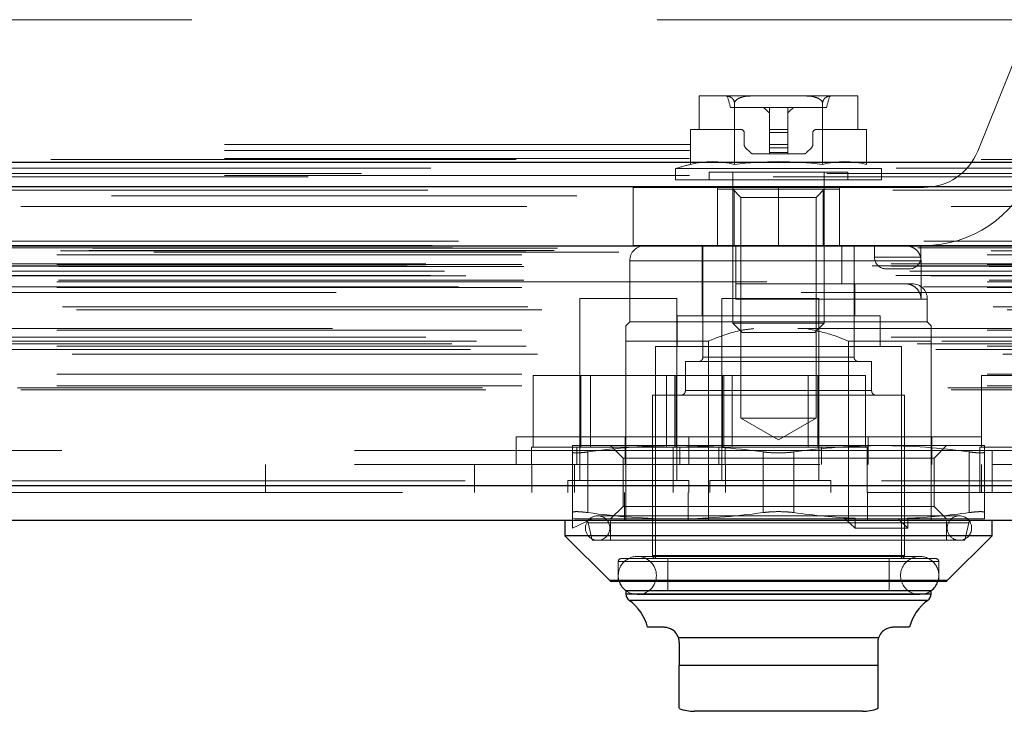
# Model space of a CAD drawing. Header units: inches. Extents: x 0.2 to 10.8, y 0.2 to 8.2.
# Tile 88 of 127: x 4.569 to 4.78, y 6.89 to 7.039. Entities that reach past the tile are written whole.
import ezdxf

# ---------------------------------------------------------------- set-up
doc = ezdxf.new("R2010")
doc.units = ezdxf.units.IN
doc.header["$MEASUREMENT"] = 0
doc.linetypes.add('HIDDEN', pattern=[0.07500000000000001, 0.05, -0.025])

msp = doc.modelspace()

# ---------------------------------------------------------------- linework, layer by layer
at = {"color": 7, "linetype": 'HIDDEN', "lineweight": 18}
for p, q in [((4.805767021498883, 7.038894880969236), (3.012767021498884, 7.038894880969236)), ((4.783761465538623, 7.033061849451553), (4.774705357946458, 7.010669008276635)), ((4.71482104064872, 7.022506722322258), (4.71482104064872, 7.015289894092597)), ((4.71491063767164, 7.022507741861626), (4.714879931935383, 7.022507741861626)), ((4.71491063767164, 7.022507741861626), (4.714879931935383, 7.022507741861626)), ((4.71491063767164, 7.022507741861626), (4.714879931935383, 7.022507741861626)), ((4.720414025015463, 7.022507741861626), (4.71491063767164, 7.022507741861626)), ((4.726365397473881, 7.022507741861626), (4.720414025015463, 7.022507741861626)), ((4.737372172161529, 7.022507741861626), (4.726365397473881, 7.022507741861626)), ((4.743323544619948, 7.022507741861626), (4.737372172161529, 7.022507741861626)), ((4.748826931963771, 7.022507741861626), (4.743323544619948, 7.022507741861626)), ((4.748857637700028, 7.022507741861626), (4.748826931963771, 7.022507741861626)), ((4.748857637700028, 7.022507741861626), (4.748826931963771, 7.022507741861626)), ((4.748857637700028, 7.022507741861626), (4.748826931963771, 7.022507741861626)), ((4.74891652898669, 7.015289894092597), (4.74891652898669, 7.022506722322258)), ((4.722397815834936, 7.007794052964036), (4.722397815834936, 7.020930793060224)), ((4.741339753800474, 7.007794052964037), (4.741339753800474, 7.020930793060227)), ((4.742186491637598, 7.020047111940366), (4.721551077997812, 7.020047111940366)), ((4.729900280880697, 7.020047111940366), (4.729900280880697, 7.015289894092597)), ((4.733837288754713, 7.020047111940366), (4.733837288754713, 7.015289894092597)), ((4.712926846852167, 7.007794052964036), (4.712926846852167, 7.015289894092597)), ((4.71482104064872, 7.015289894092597), (4.712926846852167, 7.015289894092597)), ((4.723830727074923, 7.015289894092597), (4.71482104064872, 7.015289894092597)), ((4.724486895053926, 7.012088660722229), (4.724486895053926, 7.014633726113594)), ((4.729900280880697, 7.015289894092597), (4.733837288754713, 7.015289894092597)), ((4.729900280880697, 7.015289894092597), (4.729900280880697, 7.014633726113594)), ((4.729900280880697, 7.014633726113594), (4.733837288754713, 7.014633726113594)), ((4.729900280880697, 7.014633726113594), (4.733837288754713, 7.014633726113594)), ((4.729900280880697, 7.014633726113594), (4.733837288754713, 7.014633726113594)), ((4.729900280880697, 7.014633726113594), (4.733837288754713, 7.014633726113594)), ((4.729900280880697, 7.014633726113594), (4.733837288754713, 7.014633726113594)), ((4.729900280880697, 7.014633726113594), (4.729900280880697, 7.012088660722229)), ((4.729900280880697, 7.014633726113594), (4.733837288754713, 7.014633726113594)), ((4.733837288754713, 7.015289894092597), (4.733837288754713, 7.014633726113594)), ((4.733837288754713, 7.014633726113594), (4.733837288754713, 7.012088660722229)), ((4.739250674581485, 7.014633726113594), (4.739250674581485, 7.012088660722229)), ((4.74891652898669, 7.015289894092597), (4.739906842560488, 7.015289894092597)), ((4.750810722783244, 7.015289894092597), (4.74891652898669, 7.015289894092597)), ((4.750810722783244, 7.007794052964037), (4.750810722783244, 7.015289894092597)), ((3.012767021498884, 7.012061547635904), (4.805767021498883, 7.012061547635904)), ((3.012767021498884, 7.012061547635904), (4.805767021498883, 7.012061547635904)), ((3.01284288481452, 7.012061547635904), (4.805691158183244, 7.012061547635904)), ((3.01284288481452, 7.012061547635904), (4.805691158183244, 7.012061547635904)), ((3.01284288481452, 7.012061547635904), (4.805691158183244, 7.012061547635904)), ((3.01284288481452, 7.012061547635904), (4.805691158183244, 7.012061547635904)), ((4.729900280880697, 7.012088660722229), (4.733837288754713, 7.012088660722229)), ((4.729900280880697, 7.012088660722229), (4.733837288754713, 7.012088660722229)), ((4.729900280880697, 7.012088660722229), (4.733837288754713, 7.012088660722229)), ((4.729900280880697, 7.012088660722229), (4.733837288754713, 7.012088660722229)), ((4.729900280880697, 7.012088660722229), (4.729900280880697, 7.011392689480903)), ((4.729900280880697, 7.012088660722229), (4.733837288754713, 7.012088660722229)), ((4.729900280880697, 7.012088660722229), (4.733837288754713, 7.012088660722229)), ((4.733837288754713, 7.012088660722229), (4.733837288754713, 7.011392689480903)), ((3.012767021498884, 7.010793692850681), (4.805767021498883, 7.010793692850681)), ((4.725839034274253, 7.010328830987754), (4.724775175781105, 7.011392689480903)), ((4.729900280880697, 7.010040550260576), (4.726535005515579, 7.010040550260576)), ((4.729900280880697, 7.011392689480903), (4.733837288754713, 7.011392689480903)), ((4.729900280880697, 7.011392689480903), (4.733837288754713, 7.011392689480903)), ((4.729900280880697, 7.011392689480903), (4.733837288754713, 7.011392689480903)), ((4.729900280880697, 7.011392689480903), (4.733837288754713, 7.011392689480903)), ((4.729900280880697, 7.011392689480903), (4.733837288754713, 7.011392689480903)), ((4.729900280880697, 7.011392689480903), (4.729900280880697, 7.010328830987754)), ((4.729900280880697, 7.011392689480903), (4.733837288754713, 7.011392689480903)), ((4.729900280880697, 7.010328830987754), (4.733837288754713, 7.010328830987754)), ((4.729900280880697, 7.010328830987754), (4.733837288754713, 7.010328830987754)), ((4.729900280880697, 7.010328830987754), (4.733837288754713, 7.010328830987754)), ((4.729900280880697, 7.010328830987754), (4.733837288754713, 7.010328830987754)), ((4.729900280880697, 7.010328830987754), (4.733837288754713, 7.010328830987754)), ((4.729900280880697, 7.010328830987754), (4.729900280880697, 7.010040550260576)), ((4.729900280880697, 7.010328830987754), (4.733837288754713, 7.010328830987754)), ((4.729900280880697, 7.010040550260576), (4.733837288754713, 7.010040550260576)), ((4.733837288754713, 7.011392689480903), (4.733837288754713, 7.010328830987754)), ((4.733837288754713, 7.010328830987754), (4.733837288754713, 7.010040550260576)), ((4.737202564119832, 7.010040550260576), (4.733837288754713, 7.010040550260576)), ((4.738962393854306, 7.011392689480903), (4.737898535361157, 7.010328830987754)), ((3.012767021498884, 7.009061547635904), (4.805767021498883, 7.009061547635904)), ((4.842235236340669, 7.00587168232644), (2.976257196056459, 7.005871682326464)), ((3.012767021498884, 7.00544336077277), (4.805767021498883, 7.005443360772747)), ((4.754014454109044, 7.006904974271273), (4.709723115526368, 7.006904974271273)), ((4.709723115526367, 7.006904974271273), (4.709723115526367, 7.004463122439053)), ((4.746796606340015, 7.006103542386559), (4.716940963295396, 7.006103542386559)), ((4.716940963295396, 7.006103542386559), (4.716940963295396, 7.004463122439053)), ((4.722026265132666, 7.006103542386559), (4.722026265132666, 6.973667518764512)), ((4.741711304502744, 6.973667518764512), (4.741711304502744, 7.006103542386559)), ((4.746796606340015, 7.004463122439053), (4.746796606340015, 7.006103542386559)), ((4.754014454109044, 7.004463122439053), (4.754014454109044, 7.006904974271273)), ((4.830712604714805, 7.005147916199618), (2.9877772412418, 7.005147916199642)), ((4.754014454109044, 7.004463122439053), (4.709723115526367, 7.004463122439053)), ((4.731867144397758, 7.002855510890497), (4.700617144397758, 7.002855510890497)), ((4.700617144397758, 7.002855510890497), (4.700617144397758, 6.990355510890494)), ((4.718742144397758, 6.990355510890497), (4.718742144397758, 7.002855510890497)), ((4.722302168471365, 7.002494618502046), (4.718745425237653, 7.002494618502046)), ((4.718745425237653, 7.002494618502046), (4.718745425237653, 6.990355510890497)), ((4.722026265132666, 7.002494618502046), (4.723802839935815, 7.000718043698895)), ((4.722302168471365, 7.002494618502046), (4.722302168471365, 6.990355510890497)), ((4.741435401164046, 7.002494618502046), (4.722302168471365, 7.002494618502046)), ((4.731867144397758, 6.990355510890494), (4.731867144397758, 7.002855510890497)), ((4.731867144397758, 6.990355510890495), (4.731867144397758, 7.002855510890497)), ((4.731867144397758, 6.990355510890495), (4.731867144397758, 7.002855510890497)), ((4.731867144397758, 6.990355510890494), (4.731867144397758, 7.002855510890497)), ((4.731867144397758, 6.990355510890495), (4.731867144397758, 7.002855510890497)), ((4.731867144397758, 6.990355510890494), (4.731867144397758, 7.002855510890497)), ((4.763117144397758, 7.002855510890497), (4.731867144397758, 7.002855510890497)), ((4.739934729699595, 7.000718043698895), (4.741711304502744, 7.002494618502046)), ((4.741435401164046, 7.002494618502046), (4.741435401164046, 6.990355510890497)), ((4.744992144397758, 7.002494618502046), (4.741435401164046, 7.002494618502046)), ((4.744992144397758, 6.990355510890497), (4.744992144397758, 7.002855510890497)), ((2.988487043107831, 7.001021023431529), (4.830006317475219, 7.001021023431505)), ((4.731868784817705, 7.000718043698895), (4.723802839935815, 7.000718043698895)), ((4.723802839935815, 7.000718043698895), (4.723802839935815, 6.953285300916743)), ((4.739934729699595, 7.000718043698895), (4.731868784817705, 7.000718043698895)), ((4.739934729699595, 6.953285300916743), (4.739934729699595, 7.000718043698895)), ((4.86309239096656, 6.991300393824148), (2.955400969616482, 6.991300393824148)), ((2.960843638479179, 6.990333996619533), (4.85764972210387, 6.990333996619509)), ((4.857440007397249, 6.990360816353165), (2.9610533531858, 6.99036081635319)), ((2.961807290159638, 6.989882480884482), (4.856686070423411, 6.989882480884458)), ((2.961807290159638, 6.989882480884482), (4.856686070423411, 6.989882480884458)), ((2.977543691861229, 6.989211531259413), (4.84094966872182, 6.989211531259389)), ((2.977543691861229, 6.989211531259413), (4.84094966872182, 6.989211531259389)), ((2.983623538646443, 6.989281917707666), (4.834869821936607, 6.989281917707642)), ((2.983623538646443, 6.989281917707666), (4.834869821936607, 6.989281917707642)), ((2.984396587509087, 6.989829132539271), (4.834096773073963, 6.989829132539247)), ((2.984396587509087, 6.989829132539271), (4.834096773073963, 6.989829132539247)), ((2.997566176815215, 6.988967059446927), (4.820982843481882, 6.988967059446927)), ((4.731867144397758, 6.990355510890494), (4.700617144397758, 6.990355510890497)), ((4.71546458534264, 6.990355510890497), (4.71546458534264, 6.975263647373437)), ((4.715628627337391, 6.990355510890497), (4.715628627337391, 6.966405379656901)), ((4.722682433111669, 6.990355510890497), (4.722682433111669, 6.982153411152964)), ((4.731867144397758, 6.990355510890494), (4.763117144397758, 6.990355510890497)), ((4.745459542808, 6.990355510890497), (4.745459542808, 6.982153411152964)), ((4.74810894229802, 6.966405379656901), (4.74810894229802, 6.990355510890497)), ((4.752492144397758, 6.987855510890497), (4.752492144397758, 6.990355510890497)), ((4.762492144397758, 6.987855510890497), (4.762492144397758, 6.990355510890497)), ((2.956071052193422, 6.98645827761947), (4.862422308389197, 6.986458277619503)), ((2.97671035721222, 6.988368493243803), (4.841783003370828, 6.988368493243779)), ((2.97671035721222, 6.988368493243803), (4.841783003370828, 6.988368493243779)), ((2.97671035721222, 6.986294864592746), (4.841783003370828, 6.986294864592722)), ((2.97671035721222, 6.986294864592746), (4.841783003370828, 6.986294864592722)), ((4.699880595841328, 6.987074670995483), (4.699880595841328, 6.973951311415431)), ((4.762509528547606, 6.987074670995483), (4.700031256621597, 6.987074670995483)), ((4.762509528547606, 6.987074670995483), (4.700031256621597, 6.987074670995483)), ((4.762509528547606, 6.987074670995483), (4.700031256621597, 6.987074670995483)), ((4.752492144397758, 6.987855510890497), (4.762492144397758, 6.987855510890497)), ((4.762492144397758, 6.987855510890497), (4.752492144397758, 6.987855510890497)), ((4.752492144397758, 6.987855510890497), (4.762492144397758, 6.987855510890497)), ((4.762492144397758, 6.987855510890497), (4.752492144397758, 6.987855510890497)), ((4.752492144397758, 6.987855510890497), (4.762492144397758, 6.987855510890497)), ((4.762492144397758, 6.987855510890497), (4.752492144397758, 6.987855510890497)), ((4.762509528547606, 6.987074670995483), (4.762509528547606, 6.97887257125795)), ((2.952025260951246, 6.986032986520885), (4.866468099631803, 6.986032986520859)), ((2.952025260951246, 6.986032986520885), (4.866468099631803, 6.986032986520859)), ((2.95616091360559, 6.985948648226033), (4.862332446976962, 6.985948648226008)), ((4.860080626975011, 6.98484440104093), (2.958400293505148, 6.984844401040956)), ((2.977127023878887, 6.985878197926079), (4.841366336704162, 6.985878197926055)), ((4.754992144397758, 6.985355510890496), (4.759992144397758, 6.985355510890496)), ((2.957093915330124, 6.983895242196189), (4.861399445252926, 6.983895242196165)), ((2.96464103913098, 6.983864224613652), (4.853852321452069, 6.983864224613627)), ((2.97671035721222, 6.982544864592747), (4.841783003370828, 6.982544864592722)), ((2.977127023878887, 6.982961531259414), (4.841366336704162, 6.982961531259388)), ((3.029340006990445, 6.982544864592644), (4.841783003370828, 6.982544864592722)), ((4.722682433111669, 6.982153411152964), (4.745459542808, 6.982153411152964)), ((4.759066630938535, 6.982153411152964), (4.745459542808, 6.982153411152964)), ((4.748272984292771, 6.975263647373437), (4.748272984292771, 6.982153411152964)), ((4.76057613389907, 6.982153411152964), (4.759066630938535, 6.982153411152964)), ((2.963065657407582, 6.981494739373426), (4.855413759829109, 6.981494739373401)), ((2.97671035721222, 6.981371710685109), (4.841783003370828, 6.981371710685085)), ((4.836755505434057, 6.980261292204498), (2.981732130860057, 6.980261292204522)), ((4.710010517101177, 6.978967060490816), (4.689177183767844, 6.978967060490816)), ((4.689177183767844, 6.978967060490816), (4.689177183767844, 6.939904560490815)), ((4.710010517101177, 6.939904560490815), (4.710010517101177, 6.978967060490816)), ((4.740510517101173, 6.978967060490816), (4.71967718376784, 6.978967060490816)), ((4.71967718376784, 6.978967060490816), (4.71967718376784, 6.939904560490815)), ((4.722682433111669, 6.97887257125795), (4.763711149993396, 6.97887257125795)), ((4.722682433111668, 6.97887257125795), (4.763711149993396, 6.97887257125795)), ((4.722682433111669, 6.97887257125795), (4.763711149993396, 6.97887257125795)), ((4.740510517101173, 6.939904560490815), (4.740510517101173, 6.978967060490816)), ((4.763856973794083, 6.973951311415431), (4.763856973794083, 6.97887257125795)), ((2.977972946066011, 6.977200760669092), (4.840542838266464, 6.977200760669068)), ((2.9810055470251, 6.976525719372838), (4.837487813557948, 6.976525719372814)), ((2.9810055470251, 6.976525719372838), (4.837487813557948, 6.976525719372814)), ((4.699880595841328, 6.973951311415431), (4.699060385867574, 6.973131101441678)), ((4.763856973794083, 6.973951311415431), (4.699880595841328, 6.973951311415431)), ((4.753686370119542, 6.975263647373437), (4.710051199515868, 6.975263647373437)), ((4.710051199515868, 6.975263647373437), (4.710051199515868, 6.968701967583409)), ((4.741711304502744, 6.973667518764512), (4.722026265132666, 6.973667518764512)), ((4.722026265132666, 6.973667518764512), (4.724039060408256, 6.971654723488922)), ((4.739698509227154, 6.971654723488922), (4.741711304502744, 6.973667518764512)), ((4.753686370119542, 6.968701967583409), (4.753686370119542, 6.975263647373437)), ((4.764677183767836, 6.973131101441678), (4.763856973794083, 6.973951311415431)), ((2.97671035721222, 6.972201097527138), (4.841783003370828, 6.972201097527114)), ((4.836018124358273, 6.972519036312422), (2.982484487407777, 6.972519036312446)), ((4.739698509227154, 6.971654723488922), (4.724039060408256, 6.971654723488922)), ((4.856054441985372, 6.970679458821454), (2.962445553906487, 6.970679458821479)), ((2.966960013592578, 6.969804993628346), (4.851533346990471, 6.969804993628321)), ((4.699060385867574, 6.969850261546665), (4.699060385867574, 6.931300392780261)), ((4.716834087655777, 6.969850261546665), (4.699060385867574, 6.969850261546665)), ((4.716834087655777, 6.969850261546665), (4.716834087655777, 6.931300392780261)), ((4.746903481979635, 6.969850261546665), (4.746903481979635, 6.931300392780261)), ((4.764677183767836, 6.969850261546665), (4.746903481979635, 6.969850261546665)), ((4.764677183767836, 6.969850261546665), (4.764677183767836, 6.937300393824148)), ((2.961657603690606, 6.969220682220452), (4.856835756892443, 6.969220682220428)), ((2.965694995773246, 6.968052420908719), (4.852787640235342, 6.968052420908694)), ((2.976710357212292, 6.968756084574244), (4.841783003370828, 6.968756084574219)), ((2.977629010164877, 6.968749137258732), (4.840853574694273, 6.968749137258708)), ((4.758279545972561, 6.968701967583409), (4.70545802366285, 6.968701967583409)), ((4.70545802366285, 6.968701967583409), (4.70545802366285, 6.923098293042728)), ((4.758279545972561, 6.923098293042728), (4.758279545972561, 6.968701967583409)), ((2.980076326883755, 6.967029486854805), (4.838417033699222, 6.967029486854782)), ((4.751881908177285, 6.965421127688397), (4.711855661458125, 6.965421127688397)), ((4.711855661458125, 6.965421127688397), (4.711855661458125, 6.959187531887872)), ((4.715666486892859, 6.966405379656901), (4.748071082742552, 6.966405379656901)), ((4.715666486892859, 6.966405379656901), (4.748071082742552, 6.966405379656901)), ((4.715666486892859, 6.966405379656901), (4.748071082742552, 6.966405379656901)), ((4.751881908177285, 6.959187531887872), (4.751881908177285, 6.965421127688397)), ((2.97671035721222, 6.962721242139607), (4.841783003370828, 6.962721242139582)), ((4.679097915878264, 6.947050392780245), (4.679097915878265, 6.962467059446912)), ((4.68934588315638, 6.962467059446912), (4.679097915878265, 6.962467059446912)), ((4.68934588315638, 6.947050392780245), (4.68934588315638, 6.962467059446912)), ((4.709841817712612, 6.962467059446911), (4.68934588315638, 6.962467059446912)), ((4.691431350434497, 6.962467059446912), (4.691431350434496, 6.947050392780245)), ((4.707756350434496, 6.947050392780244), (4.707756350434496, 6.962467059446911)), ((4.709597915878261, 6.947050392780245), (4.709597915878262, 6.962467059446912)), ((4.709841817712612, 6.947050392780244), (4.709841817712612, 6.962467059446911)), ((4.720089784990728, 6.962467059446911), (4.709841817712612, 6.962467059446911)), ((4.719845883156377, 6.947050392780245), (4.719845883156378, 6.962467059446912)), ((4.720089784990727, 6.947050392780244), (4.720089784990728, 6.962467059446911)), ((4.74034181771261, 6.962467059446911), (4.720089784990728, 6.962467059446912)), ((4.721931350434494, 6.962467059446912), (4.721931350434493, 6.947050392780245)), ((4.738256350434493, 6.947050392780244), (4.738256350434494, 6.962467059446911)), ((4.740341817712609, 6.947050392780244), (4.74034181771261, 6.962467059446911)), ((4.750589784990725, 6.962467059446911), (4.74034181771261, 6.962467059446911)), ((4.750589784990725, 6.947050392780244), (4.750589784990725, 6.962467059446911)), ((4.775514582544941, 6.947050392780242), (4.775514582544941, 6.962467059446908)), ((4.785762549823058, 6.962467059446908), (4.775514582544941, 6.962467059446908)), ((2.968262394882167, 6.959788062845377), (4.850230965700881, 6.959788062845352)), ((2.968993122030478, 6.959355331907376), (4.849500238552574, 6.959355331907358)), ((2.97671035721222, 6.960188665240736), (4.841783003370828, 6.960188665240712)), ((2.97671035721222, 6.960188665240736), (4.841783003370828, 6.960188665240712)), ((4.712001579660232, 6.959187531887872), (4.751735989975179, 6.959187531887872)), ((4.712001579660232, 6.959187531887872), (4.751735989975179, 6.959187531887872)), ((4.712001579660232, 6.959187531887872), (4.751735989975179, 6.959187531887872)), ((4.758935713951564, 6.958203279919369), (4.704801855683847, 6.958203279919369)), ((4.704801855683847, 6.958203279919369), (4.704801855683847, 6.923754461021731)), ((4.758935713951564, 6.923754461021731), (4.758935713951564, 6.958203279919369)), ((4.739934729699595, 6.953285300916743), (4.723802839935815, 6.953285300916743)), ((4.723802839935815, 6.953285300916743), (4.731868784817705, 6.948628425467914)), ((4.731868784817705, 6.948628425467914), (4.739934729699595, 6.953285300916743)), ((4.675452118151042, 6.949300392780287), (4.788285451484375, 6.949300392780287)), ((4.675452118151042, 6.949300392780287), (4.675452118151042, 6.943300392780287)), ((4.698910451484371, 6.949300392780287), (4.698910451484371, 6.943300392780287)), ((4.712619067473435, 6.949300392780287), (4.712619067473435, 6.943300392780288)), ((4.751118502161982, 6.949300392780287), (4.751118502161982, 6.943300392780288)), ((4.764827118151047, 6.949300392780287), (4.764827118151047, 6.943300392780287)), ((3.040732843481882, 6.946300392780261), (4.777816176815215, 6.946300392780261)), ((3.040732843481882, 6.946300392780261), (4.777816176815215, 6.946300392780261)), ((4.777816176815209, 6.946300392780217), (3.040732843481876, 6.946300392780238)), ((4.777816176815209, 6.946300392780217), (3.040732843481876, 6.946300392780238)), ((4.72042718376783, 6.947050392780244), (4.678760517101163, 6.947050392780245)), ((4.678760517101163, 6.947050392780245), (4.678760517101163, 6.943300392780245)), ((4.709723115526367, 6.947376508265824), (4.687577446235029, 6.947376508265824)), ((4.68855218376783, 6.947050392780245), (4.68855218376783, 6.943300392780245)), ((4.695779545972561, 6.947376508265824), (4.698443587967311, 6.944712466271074)), ((4.709260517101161, 6.947050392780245), (4.70926051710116, 6.943300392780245)), ((4.754014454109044, 6.947376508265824), (4.709723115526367, 6.947376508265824)), ((4.710635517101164, 6.943300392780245), (4.710635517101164, 6.947050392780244)), ((4.719052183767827, 6.947050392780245), (4.719052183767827, 6.943300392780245)), ((4.750927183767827, 6.947050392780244), (4.72042718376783, 6.947050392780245)), ((4.72042718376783, 6.943300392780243), (4.72042718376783, 6.947050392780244)), ((4.74113551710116, 6.943300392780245), (4.74113551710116, 6.947050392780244)), ((4.750927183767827, 6.943300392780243), (4.750927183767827, 6.947050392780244)), ((4.776160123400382, 6.947376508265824), (4.754014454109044, 6.947376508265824)), ((4.765293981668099, 6.944712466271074), (4.76795802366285, 6.947376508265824)), ((4.816843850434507, 6.947050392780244), (4.77517718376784, 6.947050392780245)), ((4.77517718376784, 6.947050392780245), (4.775177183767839, 6.943300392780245)), ((4.777816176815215, 6.946300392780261), (4.820982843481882, 6.946300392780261)), ((4.777816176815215, 6.946300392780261), (4.777816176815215, 6.93730039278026)), ((4.687577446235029, 6.932986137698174), (4.687577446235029, 6.946018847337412)), ((4.690858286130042, 6.932986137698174), (4.690858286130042, 6.946018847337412)), ((4.690858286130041, 6.932986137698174), (4.690858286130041, 6.94601884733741)), ((4.690858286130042, 6.932986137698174), (4.690858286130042, 6.946018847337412)), ((4.690858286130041, 6.932986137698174), (4.690858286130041, 6.94601884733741)), ((4.690858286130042, 6.932986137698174), (4.690858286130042, 6.946018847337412)), ((4.690858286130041, 6.932986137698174), (4.690858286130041, 6.94601884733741)), ((4.748581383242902, 6.944712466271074), (4.698443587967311, 6.944712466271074)), ((4.698443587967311, 6.944712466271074), (4.698443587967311, 6.934292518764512)), ((4.728587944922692, 6.932986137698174), (4.728587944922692, 6.94601884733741)), ((4.728587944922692, 6.932986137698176), (4.728587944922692, 6.94601884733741)), ((4.728587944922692, 6.932986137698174), (4.728587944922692, 6.94601884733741)), ((4.728587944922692, 6.932986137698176), (4.728587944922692, 6.94601884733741)), ((4.728587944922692, 6.932986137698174), (4.728587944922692, 6.94601884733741)), ((4.728587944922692, 6.932986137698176), (4.728587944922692, 6.94601884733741)), ((4.735149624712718, 6.932986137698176), (4.735149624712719, 6.94601884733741)), ((4.735149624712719, 6.932986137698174), (4.735149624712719, 6.94601884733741)), ((4.735149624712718, 6.932986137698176), (4.735149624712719, 6.94601884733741)), ((4.735149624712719, 6.932986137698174), (4.735149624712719, 6.94601884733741)), ((4.735149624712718, 6.932986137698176), (4.735149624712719, 6.94601884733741)), ((4.735149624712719, 6.932986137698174), (4.735149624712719, 6.94601884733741)), ((4.765293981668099, 6.944712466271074), (4.748581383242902, 6.944712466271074)), ((4.765293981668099, 6.934292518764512), (4.765293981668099, 6.944712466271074)), ((4.772879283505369, 6.932986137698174), (4.772879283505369, 6.94601884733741)), ((4.772879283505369, 6.932986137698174), (4.772879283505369, 6.946018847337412)), ((4.772879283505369, 6.932986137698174), (4.772879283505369, 6.94601884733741)), ((4.772879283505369, 6.932986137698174), (4.772879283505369, 6.946018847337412)), ((4.772879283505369, 6.932986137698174), (4.772879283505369, 6.94601884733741)), ((4.772879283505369, 6.932986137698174), (4.772879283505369, 6.946018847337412)), ((4.776160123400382, 6.932986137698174), (4.776160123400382, 6.946018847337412)), ((3.040732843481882, 6.943300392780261), (4.777816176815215, 6.943300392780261)), ((4.621566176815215, 6.943300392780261), (4.621566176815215, 6.93730039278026)), ((4.666510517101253, 6.943300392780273), (4.666510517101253, 6.937300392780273)), ((4.678816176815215, 6.943300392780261), (4.678816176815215, 6.93730039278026)), ((4.688010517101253, 6.943300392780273), (4.688010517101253, 6.937300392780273)), ((4.709260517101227, 6.943300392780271), (4.709260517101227, 6.937300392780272)), ((4.720482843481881, 6.93730039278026), (4.720482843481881, 6.943300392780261)), ((4.750927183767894, 6.937300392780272), (4.750927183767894, 6.943300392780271)), ((4.775177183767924, 6.94330039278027), (4.775177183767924, 6.937300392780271)), ((4.775510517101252, 6.937300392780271), (4.775510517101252, 6.94330039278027)), ((4.822760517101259, 6.94330039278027), (4.777816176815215, 6.943300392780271)), ((4.85400785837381, 6.939779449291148), (2.964485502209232, 6.939779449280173)), ((2.964485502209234, 6.939779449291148), (4.854007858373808, 6.939779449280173)), ((4.712614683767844, 6.939904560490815), (4.686573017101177, 6.939904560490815)), ((4.686573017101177, 6.939904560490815), (4.686573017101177, 6.937300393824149)), ((4.712614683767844, 6.937300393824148), (4.712614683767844, 6.939904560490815)), ((4.74311468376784, 6.939904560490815), (4.717073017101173, 6.939904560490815)), ((4.717073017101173, 6.939904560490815), (4.717073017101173, 6.937300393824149)), ((4.74311468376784, 6.937300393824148), (4.74311468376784, 6.939904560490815)), ((2.964485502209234, 6.938737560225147), (4.854007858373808, 6.93873756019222)), ((4.851062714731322, 6.937300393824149), (2.967430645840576, 6.937300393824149)), ((4.698760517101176, 6.937300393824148), (4.698760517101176, 6.931300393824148)), ((4.712469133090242, 6.937300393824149), (4.712469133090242, 6.931300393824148)), ((4.750968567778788, 6.937300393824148), (4.750968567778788, 6.931300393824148)), ((4.764677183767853, 6.937300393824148), (4.764677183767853, 6.931300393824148)), ((4.698443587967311, 6.934292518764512), (4.69577954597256, 6.931628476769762)), ((4.748581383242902, 6.934292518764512), (4.698443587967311, 6.934292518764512)), ((4.765293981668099, 6.934292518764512), (4.748581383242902, 6.934292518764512)), ((4.76795802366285, 6.931628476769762), (4.765293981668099, 6.934292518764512)), ((4.687577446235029, 6.931758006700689), (4.688066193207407, 6.931628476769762)), ((4.687577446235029, 6.931758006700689), (4.687577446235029, 6.929659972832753)), ((4.687577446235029, 6.929659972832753), (4.691841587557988, 6.931628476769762)), ((4.709723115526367, 6.931628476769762), (4.688066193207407, 6.931628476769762)), ((4.770746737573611, 6.932284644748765), (4.6929908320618, 6.932284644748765)), ((4.69577954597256, 6.931300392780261), (4.69577954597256, 6.927035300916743)), ((4.748087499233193, 6.931628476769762), (4.709723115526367, 6.931628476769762)), ((4.746199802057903, 6.931628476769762), (4.748331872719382, 6.929659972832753)), ((4.748331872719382, 6.931758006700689), (4.748087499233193, 6.931628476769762)), ((4.748087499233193, 6.931628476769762), (4.757564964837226, 6.931628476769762)), ((4.748331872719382, 6.929659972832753), (4.748331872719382, 6.931758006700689)), ((4.757564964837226, 6.931628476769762), (4.759697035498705, 6.929659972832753)), ((4.759452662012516, 6.931628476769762), (4.757564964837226, 6.931628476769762)), ((4.759697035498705, 6.931758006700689), (4.759452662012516, 6.931628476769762)), ((4.776160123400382, 6.931628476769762), (4.759452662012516, 6.931628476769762)), ((4.759697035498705, 6.929659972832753), (4.759697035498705, 6.931758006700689)), ((4.76795802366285, 6.927035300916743), (4.76795802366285, 6.931300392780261)), ((4.690975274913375, 6.930791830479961), (4.691842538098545, 6.927035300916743)), ((4.691012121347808, 6.930791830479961), (4.772725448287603, 6.930791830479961)), ((4.691012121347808, 6.930791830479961), (4.772725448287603, 6.930791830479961)), ((4.691012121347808, 6.930791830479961), (4.772725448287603, 6.930791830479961)), ((4.759697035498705, 6.929659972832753), (4.748331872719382, 6.929659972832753)), ((4.771895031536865, 6.927035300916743), (4.772762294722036, 6.930791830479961)), ((4.771895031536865, 6.927035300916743), (4.691842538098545, 6.927035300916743)), ((4.76566143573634, 6.923098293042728), (4.69807613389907, 6.923098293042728)), ((4.762216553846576, 6.923560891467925), (4.701521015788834, 6.923560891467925)), ((4.704950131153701, 6.923754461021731), (4.758787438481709, 6.923754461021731)), ((4.704950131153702, 6.923754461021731), (4.758787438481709, 6.923754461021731)), ((4.704950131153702, 6.923754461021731), (4.758787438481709, 6.923754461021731)), ((4.70808269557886, 6.923098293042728), (4.70808269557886, 6.9162085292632)), ((4.755654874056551, 6.9162085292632), (4.755654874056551, 6.923098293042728)), ((4.697419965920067, 6.922442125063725), (4.697419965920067, 6.918177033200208)), ((4.697566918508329, 6.922442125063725), (4.766170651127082, 6.922442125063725)), ((4.697566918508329, 6.922442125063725), (4.766170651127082, 6.922442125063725)), ((4.697566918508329, 6.922442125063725), (4.766170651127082, 6.922442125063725)), ((4.766317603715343, 6.918177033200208), (4.766317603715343, 6.922442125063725)), ((4.695587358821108, 6.918369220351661), (4.731868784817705, 6.918369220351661)), ((4.695623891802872, 6.918369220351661), (4.768113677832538, 6.918369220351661)), ((4.695623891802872, 6.918369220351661), (4.768113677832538, 6.918369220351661)), ((4.731868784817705, 6.918369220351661), (4.768150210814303, 6.918369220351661)), ((4.699060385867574, 6.9162085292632), (4.699060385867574, 6.916179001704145)), ((4.699060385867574, 6.915467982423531), (4.731868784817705, 6.915467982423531)), ((4.699097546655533, 6.915467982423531), (4.764640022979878, 6.915467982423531)), ((4.699097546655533, 6.915467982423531), (4.764640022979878, 6.915467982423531)), ((4.701521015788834, 6.915358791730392), (4.762216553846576, 6.915358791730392)), ((4.731868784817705, 6.915467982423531), (4.764677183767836, 6.915467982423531)), ((4.764677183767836, 6.916179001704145), (4.764677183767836, 6.9162085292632)), ((4.699763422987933, 6.914121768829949), (4.731868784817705, 6.914121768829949)), ((4.699799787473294, 6.914121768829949), (4.763937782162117, 6.914121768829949)), ((4.699799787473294, 6.914121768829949), (4.763937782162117, 6.914121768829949)), ((4.731868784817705, 6.914121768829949), (4.763974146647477, 6.914121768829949)), ((4.710390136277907, 6.90604448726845), (4.753347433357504, 6.906044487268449)), ((4.753347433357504, 6.90604448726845), (4.710390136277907, 6.90604448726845)), ((4.710390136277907, 6.90604448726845), (4.753347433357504, 6.906044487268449)), ((4.753347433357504, 6.90604448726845), (4.710390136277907, 6.90604448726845)), ((4.710390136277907, 6.90604448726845), (4.753347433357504, 6.906044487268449)), ((4.75319424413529, 6.900132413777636), (4.71054332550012, 6.900132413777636)), ((4.71054332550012, 6.900132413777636), (4.75319424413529, 6.900132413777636)), ((4.75319424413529, 6.900132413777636), (4.71054332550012, 6.900132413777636)), ((4.71054332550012, 6.900132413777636), (4.75319424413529, 6.900132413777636)), ((4.71054332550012, 6.900132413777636), (4.75319424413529, 6.900132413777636))]:
    msp.add_line(p, q, dxfattribs=at)
at = {"color": 7, "linetype": 'Continuous', "lineweight": 25}
for p, q in [((3.012767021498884, 7.008257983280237), (4.805767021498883, 7.008257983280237)), ((3.012767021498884, 7.003061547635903), (4.805767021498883, 7.003061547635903)), ((4.86309239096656, 6.990258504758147), (2.955400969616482, 6.990258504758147)), ((4.85400785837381, 6.938737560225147), (2.964485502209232, 6.93873756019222)), ((4.851062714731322, 6.931300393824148), (2.967430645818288, 6.93130039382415)), ((4.685937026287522, 6.931300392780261), (4.685937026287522, 6.928019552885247)), ((4.777800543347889, 6.928019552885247), (4.777800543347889, 6.931300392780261)), ((4.685937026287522, 6.928019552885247), (4.695587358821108, 6.918369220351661)), ((4.777800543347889, 6.928019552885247), (4.685937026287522, 6.928019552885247)), ((4.768150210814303, 6.918369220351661), (4.777800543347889, 6.928019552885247)), ((4.768150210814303, 6.918369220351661), (4.695587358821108, 6.918369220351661)), ((4.767686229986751, 6.918177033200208), (4.69605133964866, 6.918177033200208)), ((4.764677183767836, 6.9162085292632), (4.699060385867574, 6.9162085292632)), ((4.699060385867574, 6.916179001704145), (4.699060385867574, 6.915467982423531)), ((4.764677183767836, 6.915467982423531), (4.699060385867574, 6.915467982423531)), ((4.764677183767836, 6.915467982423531), (4.764677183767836, 6.916179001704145)), ((4.763974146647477, 6.914121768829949), (4.699763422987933, 6.914121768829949)), ((4.707262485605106, 6.908334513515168), (4.703711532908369, 6.908334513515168)), ((4.760026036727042, 6.908334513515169), (4.756475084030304, 6.908334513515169)), ((4.753347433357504, 6.90604448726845), (4.710390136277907, 6.90604448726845)), ((4.71054332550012, 6.905053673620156), (4.71054332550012, 6.900132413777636)), ((4.75319424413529, 6.905053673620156), (4.75319424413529, 6.900132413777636)), ((4.75319424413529, 6.900132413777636), (4.71054332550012, 6.900132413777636)), ((4.749913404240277, 6.890289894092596), (4.713824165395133, 6.890289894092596))]:
    msp.add_line(p, q, dxfattribs=at)
at = {"color": 7, "linetype": 'HIDDEN', "lineweight": 18, "flags": 128}
for points in [[(4.875445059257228, 7.008879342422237), (3.924545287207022, 7.008879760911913), (2.9430607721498, 7.008879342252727)], [(4.85715187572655, 7.006988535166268), (3.924545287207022, 7.006989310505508), (2.961345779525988, 7.006988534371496)], [(4.830737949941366, 7.005147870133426), (3.924545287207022, 7.00514714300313), (2.987788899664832, 7.005147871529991)], [(2.956453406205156, 7.002292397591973), (3.83104326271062, 7.00229558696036), (4.862033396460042, 7.00229238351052)], [(2.956455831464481, 7.002292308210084), (3.949414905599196, 7.002292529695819), (4.862039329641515, 7.002292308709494)], [(2.96899549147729, 6.998752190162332), (3.893954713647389, 6.99875184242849), (4.84950496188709, 6.998752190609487)], [(2.977762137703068, 6.99873396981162), (3.893954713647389, 6.998733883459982), (4.840727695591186, 6.998733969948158)], [(4.699060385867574, 6.916179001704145), (4.699951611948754, 6.915670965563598), (4.701521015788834, 6.915358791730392)], [(4.762216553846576, 6.915358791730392), (4.763785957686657, 6.915670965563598), (4.764677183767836, 6.916179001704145)]]:
    msp.add_lwpolyline(points, dxfattribs=at)
at = {"color": 7, "linetype": 'HIDDEN', "lineweight": 18}
for centre, radius, start, end in [((4.714909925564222, 7.018632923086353), 0.003874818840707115, 89.98947028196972, 91.31442977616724), ((4.714879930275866, 7.020806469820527), 0.001701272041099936, 89.99994411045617, 91.98369290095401), ((4.714909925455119, 7.018632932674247), 0.003874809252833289, 89.98946864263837, 91.31443141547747), ((6.418070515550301, 7.494735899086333), 1.761677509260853, 195.5486178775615, 195.6317027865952), ((3.045665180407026, 7.494736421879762), 1.761679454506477, 344.3682972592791, 344.4513820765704), ((4.748827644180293, 7.018632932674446), 0.003874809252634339, 88.6855685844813, 90.0105313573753), ((4.74882764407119, 7.018632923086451), 0.00387481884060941, 88.68557022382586, 90.0105297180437), ((4.748857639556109, 7.020806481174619), 0.001701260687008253, 88.01630047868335, 90.00006250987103), ((4.723830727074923, 7.014633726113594), 0.0006561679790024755, 0, 90), ((4.739906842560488, 7.014633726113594), 0.0006561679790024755, 90, 180), ((4.725471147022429, 7.012088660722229), 0.0009842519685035, 180, 225.0000000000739), ((4.738266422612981, 7.012088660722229), 0.000984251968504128, 314.9999999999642, 0), ((4.726535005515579, 7.011024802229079), 0.000984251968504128, 224.9999999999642, 270.0000000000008), ((4.737202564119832, 7.011024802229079), 0.0009842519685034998, 270.0000000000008, 315.0000000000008), ((4.763117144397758, 7.015355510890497), 0.01250000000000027, 270.0000000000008, 337.9806186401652), ((4.731868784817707, 6.933321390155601), 0.07684383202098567, 104.2704451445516, 106.7496602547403), ((4.717662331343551, 6.989363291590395), 0.01902939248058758, 75.59046573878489, 104.4095342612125), ((4.731868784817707, 6.933321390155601), 0.07507247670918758, 82.7523851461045, 97.24761485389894), ((4.746075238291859, 6.989363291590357), 0.01902939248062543, 75.59046573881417, 104.4095342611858), ((4.763117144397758, 7.015355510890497), 0.02500000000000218, 270.0000000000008, 337.9806186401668), ((4.703161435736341, 6.987074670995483), 0.003280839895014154, 90, 180), ((4.754992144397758, 6.987855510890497), 0.002500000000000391, 180, 270.0000000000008), ((4.759992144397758, 6.987855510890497), 0.002500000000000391, 270.0000000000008, 0), ((4.76057613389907, 6.97887257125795), 0.003280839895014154, 0, 90), ((4.714644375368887, 6.966405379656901), 0.0009842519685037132, 269.9999999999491, 0), ((4.749093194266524, 6.966405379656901), 0.0009842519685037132, 180, 270.0000000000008), ((4.710871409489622, 6.959187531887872), 0.0009842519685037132, 269.9999999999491, 0), ((4.752866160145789, 6.959187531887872), 0.0009842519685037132, 180, 270.0000000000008), ((4.690335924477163, 6.930644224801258), 0.0006561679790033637, 13.00000000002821, 90), ((4.6929908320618, 6.929659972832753), 0.002624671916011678, 90, 270.0000000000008), ((4.6929908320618, 6.929659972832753), 0.002624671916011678, 270.0000000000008, 90), ((4.770746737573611, 6.929659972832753), 0.002624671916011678, 90, 270.0000000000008), ((4.770746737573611, 6.929659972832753), 0.002624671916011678, 270.0000000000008, 90), ((4.773401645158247, 6.930644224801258), 0.0006561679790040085, 90.00000000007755, 166.9999999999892), ((4.701521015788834, 6.919459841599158), 0.00410104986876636, 90, 198.2280527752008), ((4.698076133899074, 6.922442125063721), 0.0006561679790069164, 90.00000000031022, 179.9999999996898), ((4.701521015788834, 6.919459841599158), 0.00410104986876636, 270.0000000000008, 90), ((4.70545802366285, 6.923754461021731), 0.0006561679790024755, 180, 270.0000000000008), ((4.762216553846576, 6.919459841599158), 0.00410104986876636, 90, 270.0000000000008), ((4.758279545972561, 6.923754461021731), 0.0006561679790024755, 270.0000000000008, 0), ((4.762216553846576, 6.919459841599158), 0.004101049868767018, 341.7719472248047, 90), ((4.765661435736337, 6.922442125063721), 0.0006561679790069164, 3.102185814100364e-10, 89.99999999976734)]:
    msp.add_arc(centre, radius, start, end, dxfattribs=at)
at = {"color": 7, "linetype": 'Continuous', "lineweight": 25}
for centre, radius, start, end in [((4.696051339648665, 6.918833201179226), 0.0006561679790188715, 225.0000000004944, 269.9999999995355), ((4.701521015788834, 6.919459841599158), 0.004101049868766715, 198.2280527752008, 233.1301023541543), ((4.762216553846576, 6.919459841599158), 0.004101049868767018, 306.8698976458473, 341.7719472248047), ((4.767686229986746, 6.918833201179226), 0.0006561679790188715, 270.0000000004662, 314.9999999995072), ((4.70070080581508, 6.915467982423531), 0.001640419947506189, 180, 235.1500954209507), ((4.763036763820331, 6.915467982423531), 0.001640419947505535, 304.8499045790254, 0), ((4.694139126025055, 6.906044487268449), 0.009842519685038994, 13.45412056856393, 55.15009542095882), ((4.769598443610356, 6.906044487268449), 0.009842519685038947, 124.8499045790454, 166.5458794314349), ((4.713824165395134, 6.900132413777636), 0.009842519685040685, 250.2500112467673, 269.9999999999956), ((4.749913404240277, 6.900132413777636), 0.009842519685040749, 270.0000000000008, 289.6081191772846)]:
    msp.add_arc(centre, radius, start, end, dxfattribs=at)
at = {"color": 7, "linetype": 'HIDDEN', "lineweight": 18}
for points, knots in [([(4.722397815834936, 7.020930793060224), (4.722390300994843, 7.021124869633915), (4.722347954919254, 7.021304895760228), (4.72222972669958, 7.021607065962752), (4.722154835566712, 7.021731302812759), (4.721913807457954, 7.022043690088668), (4.7217325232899, 7.022175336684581), (4.721177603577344, 7.022462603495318), (4.720795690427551, 7.022507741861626), (4.720414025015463, 7.022507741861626)], [0, 0, 0, 0, 0.1250000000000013, 0.1250000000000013, 0.2500000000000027, 0.2500000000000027, 0.5000000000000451, 0.5000000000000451, 1, 1, 1, 1]), ([(4.726365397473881, 7.022507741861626), (4.72560187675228, 7.022507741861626), (4.724837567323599, 7.022462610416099), (4.723726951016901, 7.022174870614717), (4.723362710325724, 7.022041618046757), (4.722885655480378, 7.02173254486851), (4.722734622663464, 7.021607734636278), (4.722497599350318, 7.02130510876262), (4.722412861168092, 7.021125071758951), (4.722397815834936, 7.020930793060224)], [0, 0, 0, 0, 0.5, 0.5, 0.75, 0.75, 0.875, 0.875, 1, 1, 1, 1]), ([(4.741339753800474, 7.020930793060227), (4.741324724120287, 7.021124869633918), (4.741240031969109, 7.021304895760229), (4.741003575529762, 7.021607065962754), (4.740853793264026, 7.02173130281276), (4.740371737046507, 7.022043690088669), (4.740009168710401, 7.022175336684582), (4.738899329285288, 7.022462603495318), (4.738135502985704, 7.022507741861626), (4.737372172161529, 7.022507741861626)], [0, 0, 0, 0, 0.1250000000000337, 0.1250000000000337, 0.2500000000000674, 0.2500000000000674, 0.500000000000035, 0.500000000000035, 1, 1, 1, 1]), ([(4.743323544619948, 7.022507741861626), (4.742941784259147, 7.022507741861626), (4.742559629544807, 7.022462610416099), (4.742004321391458, 7.022174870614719), (4.74182220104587, 7.022041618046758), (4.741583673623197, 7.021732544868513), (4.74150815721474, 7.021607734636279), (4.741389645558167, 7.021305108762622), (4.741347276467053, 7.021125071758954), (4.741339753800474, 7.020930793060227)], [0, 0, 0, 0, 0.5000000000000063, 0.5000000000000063, 0.7499999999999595, 0.7499999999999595, 0.8749999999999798, 0.8749999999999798, 1, 1, 1, 1]), ([(4.762509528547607, 6.987074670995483), (4.762509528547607, 6.987518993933), (4.7624151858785, 6.987955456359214), (4.76205833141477, 6.988759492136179), (4.761794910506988, 6.989124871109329), (4.761153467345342, 6.989722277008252), (4.760770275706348, 6.989959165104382), (4.759951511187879, 6.99027402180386), (4.759510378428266, 6.990355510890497), (4.759066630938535, 6.990355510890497)], [0, 0, 0, 0, 0.25, 0.25, 0.5, 0.5, 0.75, 0.75, 1, 1, 1, 1]), ([(4.722682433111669, 6.982153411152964), (4.722682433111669, 6.982153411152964), (4.722682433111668, 6.982073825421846), (4.722682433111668, 6.981757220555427), (4.722682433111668, 6.98152302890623), (4.722682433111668, 6.980623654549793), (4.722682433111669, 6.979762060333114), (4.722682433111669, 6.97887257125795)], [0, 0, 0, 0, 0.2499999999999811, 0.2499999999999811, 0.4999999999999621, 0.4999999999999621, 1, 1, 1, 1]), ([(4.762509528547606, 6.97887257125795), (4.762509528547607, 6.979316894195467), (4.762415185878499, 6.979753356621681), (4.76205833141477, 6.980557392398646), (4.761794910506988, 6.980922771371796), (4.761153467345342, 6.981520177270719), (4.760770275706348, 6.981757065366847), (4.75995151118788, 6.982071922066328), (4.759510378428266, 6.982153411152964), (4.759066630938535, 6.982153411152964)], [0, 0, 0, 0, 0.25, 0.25, 0.5, 0.5, 0.75, 0.75, 1, 1, 1, 1]), ([(4.699060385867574, 6.969850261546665), (4.699060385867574, 6.970653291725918), (4.699060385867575, 6.972283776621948), (4.699060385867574, 6.973286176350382), (4.699060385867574, 6.973067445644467), (4.699060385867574, 6.973038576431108)], [0, 0, 0, 0, 0.4572276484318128, 0.9283620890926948, 1, 1, 1, 1]), ([(4.716834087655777, 6.969850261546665), (4.719034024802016, 6.97074177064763), (4.722186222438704, 6.97201917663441), (4.725549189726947, 6.972403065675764), (4.726565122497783, 6.972519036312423)], [0, 0, 0, 0, 0.69790584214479, 1, 1, 1, 1]), ([(4.737967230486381, 6.972519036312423), (4.740020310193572, 6.972068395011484), (4.743069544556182, 6.971399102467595), (4.745959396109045, 6.970231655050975), (4.746903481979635, 6.969850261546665)], [0, 0, 0, 0, 0.6733099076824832, 0.9999999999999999, 0.9999999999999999, 0.9999999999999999, 0.9999999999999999]), ([(4.764677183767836, 6.969850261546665), (4.764677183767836, 6.970653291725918), (4.764677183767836, 6.972283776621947), (4.764677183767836, 6.973286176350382), (4.764677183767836, 6.973067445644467), (4.764677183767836, 6.973038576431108)], [0, 0, 0, 0, 0.4572276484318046, 0.9283620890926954, 1, 1, 1, 1]), ([(4.690858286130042, 6.946018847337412), (4.690360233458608, 6.94595083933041), (4.689908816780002, 6.945899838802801), (4.689098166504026, 6.945830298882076), (4.688743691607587, 6.945812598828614), (4.688172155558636, 6.945812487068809), (4.687948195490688, 6.945830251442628), (4.687653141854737, 6.945899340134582), (4.687577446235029, 6.945950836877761), (4.687577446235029, 6.946018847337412)], [0, 0, 0, 0, 0.25, 0.25, 0.5, 0.5, 0.75, 0.75, 1, 1, 1, 1]), ([(4.735149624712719, 6.94601884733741), (4.734651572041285, 6.94595083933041), (4.734125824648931, 6.9458998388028), (4.733019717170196, 6.945830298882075), (4.73244266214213, 6.945812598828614), (4.731300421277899, 6.945812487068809), (4.730720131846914, 6.945830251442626), (4.72961816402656, 6.945899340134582), (4.729086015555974, 6.94595083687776), (4.728587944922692, 6.94601884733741)], [0, 0, 0, 0, 0.25, 0.25, 0.5, 0.5, 0.75, 0.75, 1, 1, 1, 1]), ([(4.776160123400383, 6.94601884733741), (4.776160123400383, 6.94595083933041), (4.776085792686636, 6.9458998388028), (4.775790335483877, 6.945830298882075), (4.77556775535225, 6.945812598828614), (4.77499705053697, 6.945812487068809), (4.774640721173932, 6.945830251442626), (4.77383380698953, 6.945899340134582), (4.773377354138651, 6.94595083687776), (4.772879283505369, 6.94601884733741)], [0, 0, 0, 0, 0.25, 0.25, 0.5, 0.5, 0.75, 0.75, 1, 1, 1, 1]), ([(4.687577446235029, 6.932986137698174), (4.687577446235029, 6.933054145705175), (4.687651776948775, 6.933105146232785), (4.687947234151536, 6.933174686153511), (4.688169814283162, 6.933192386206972), (4.688740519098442, 6.933192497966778), (4.689096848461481, 6.93317473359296), (4.689903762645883, 6.933105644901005), (4.690360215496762, 6.933054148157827), (4.690858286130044, 6.932986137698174)], [0, 0, 0, 0, 0.25, 0.25, 0.5, 0.5, 0.75, 0.75, 1, 1, 1, 1]), ([(4.728587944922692, 6.932986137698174), (4.729085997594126, 6.933054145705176), (4.729611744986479, 6.933105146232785), (4.730717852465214, 6.933174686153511), (4.73129490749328, 6.933192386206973), (4.732437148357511, 6.933192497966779), (4.733017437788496, 6.933174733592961), (4.73411940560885, 6.933105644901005), (4.734651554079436, 6.933054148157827), (4.735149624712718, 6.932986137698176)], [0, 0, 0, 0, 0.25, 0.25, 0.5, 0.5, 0.75, 0.75, 1, 1, 1, 1]), ([(4.772879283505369, 6.932986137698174), (4.773377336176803, 6.933054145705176), (4.77382875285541, 6.933105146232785), (4.774639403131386, 6.933174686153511), (4.774993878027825, 6.933192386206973), (4.775565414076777, 6.933192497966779), (4.775789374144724, 6.933174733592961), (4.776084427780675, 6.933105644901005), (4.776160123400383, 6.933054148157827), (4.776160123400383, 6.932986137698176)], [0, 0, 0, 0, 0.25, 0.25, 0.5, 0.5, 0.75, 0.75, 1, 1, 1, 1])]:
    msp.add_open_spline(points, degree=3, knots=knots, dxfattribs=at)
for points in [[(4.728673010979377, 7.020047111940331), (4.729057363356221, 7.019632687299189), (4.729457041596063, 7.019234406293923), (4.729900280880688, 7.018882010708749)], [(4.733837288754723, 7.018882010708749), (4.734280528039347, 7.019234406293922), (4.734680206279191, 7.019632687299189), (4.735064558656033, 7.020047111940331)], [(4.687577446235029, 6.946018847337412), (4.687577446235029, 6.946874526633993), (4.687577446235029, 6.947376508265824), (4.687577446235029, 6.947376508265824)], [(4.709723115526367, 6.947376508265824), (4.703410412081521, 6.947376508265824), (4.697124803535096, 6.946874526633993), (4.690858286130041, 6.94601884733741)], [(4.728587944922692, 6.94601884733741), (4.722321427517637, 6.946874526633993), (4.716035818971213, 6.947376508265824), (4.709723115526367, 6.947376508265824)], [(4.754014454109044, 6.947376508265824), (4.747701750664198, 6.947376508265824), (4.741416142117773, 6.946874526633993), (4.735149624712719, 6.94601884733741)], [(4.772879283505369, 6.94601884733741), (4.766612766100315, 6.946874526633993), (4.76032715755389, 6.947376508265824), (4.754014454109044, 6.947376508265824)], [(4.776160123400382, 6.947376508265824), (4.776160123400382, 6.947376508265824), (4.776160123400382, 6.946874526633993), (4.776160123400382, 6.946018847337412)], [(4.687577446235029, 6.931758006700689), (4.687577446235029, 6.931957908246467), (4.687577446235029, 6.932387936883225), (4.687577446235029, 6.932986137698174)], [(4.690858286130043, 6.932986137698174), (4.697124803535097, 6.932130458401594), (4.703410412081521, 6.931628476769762), (4.709723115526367, 6.931628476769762)], [(4.709723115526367, 6.931628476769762), (4.716035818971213, 6.931628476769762), (4.722321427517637, 6.932130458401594), (4.728587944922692, 6.932986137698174)], [(4.748331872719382, 6.931758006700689), (4.743923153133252, 6.931957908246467), (4.73953051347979, 6.932387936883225), (4.735149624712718, 6.932986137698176)], [(4.772879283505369, 6.932986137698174), (4.768498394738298, 6.932387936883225), (4.764105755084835, 6.931957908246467), (4.759697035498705, 6.931758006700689)], [(4.776160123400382, 6.932986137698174), (4.776160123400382, 6.932130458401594), (4.776160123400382, 6.931628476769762), (4.776160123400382, 6.931628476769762)]]:
    msp.add_open_spline(points, degree=3, dxfattribs=at)
at = {"color": 7, "linetype": 'Continuous', "lineweight": 25}
for points, knots in [([(4.710390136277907, 6.906044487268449), (4.710247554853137, 6.906494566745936), (4.710018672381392, 6.906879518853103), (4.709487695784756, 6.907498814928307), (4.709187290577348, 6.907731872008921), (4.708602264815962, 6.908067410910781), (4.708311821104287, 6.90817500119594), (4.707762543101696, 6.908308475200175), (4.707504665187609, 6.908334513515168), (4.707262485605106, 6.908334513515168)], [0, 0, 0, 0, 0.25, 0.25, 0.5, 0.5, 0.75, 0.75, 1, 1, 1, 1]), ([(4.756475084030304, 6.908334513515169), (4.756233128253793, 6.908334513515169), (4.755976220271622, 6.908308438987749), (4.755431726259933, 6.908176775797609), (4.755139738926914, 6.90806954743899), (4.75455174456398, 6.907733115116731), (4.754251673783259, 6.907500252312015), (4.753721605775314, 6.906883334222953), (4.753490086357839, 6.906494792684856), (4.753347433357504, 6.90604448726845)], [0, 0, 0, 0, 0.25, 0.25, 0.5, 0.5, 0.75, 0.75, 1, 1, 1, 1]), ([(4.71054332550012, 6.890946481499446), (4.71054332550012, 6.890928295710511), (4.71054332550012, 6.890884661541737), (4.71054332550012, 6.891457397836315), (4.71054332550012, 6.892774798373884), (4.71054332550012, 6.894940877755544), (4.71054332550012, 6.897374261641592), (4.71054332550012, 6.899273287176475), (4.71054332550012, 6.900132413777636)], [0, 0, 0, 0, 0.1596258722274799, 0.3829991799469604, 0.6077260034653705, 0.7457164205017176, 0.8849611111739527, 1, 1, 1, 1]), ([(4.75319424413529, 6.900132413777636), (4.75319424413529, 6.899333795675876), (4.75319424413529, 6.897739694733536), (4.753194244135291, 6.895435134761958), (4.75319424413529, 6.893177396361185), (4.753194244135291, 6.891482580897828), (4.75319424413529, 6.890860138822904), (4.75319424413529, 6.890925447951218), (4.75319424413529, 6.890946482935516)], [0, 0, 0, 0, 0.1069754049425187, 0.2135308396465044, 0.3566164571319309, 0.5735303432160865, 0.8626412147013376, 1, 1, 1, 1])]:
    msp.add_open_spline(points, degree=3, knots=knots, dxfattribs=at)
for points in [[(4.71054332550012, 6.905053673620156), (4.71054332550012, 6.90539928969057), (4.710488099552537, 6.905735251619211), (4.710390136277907, 6.90604448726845)], [(4.753347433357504, 6.906044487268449), (4.753249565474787, 6.905735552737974), (4.75319424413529, 6.905399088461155), (4.75319424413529, 6.905053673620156)]]:
    msp.add_open_spline(points, degree=3, dxfattribs=at)

doc.saveas('drawing.dxf')
